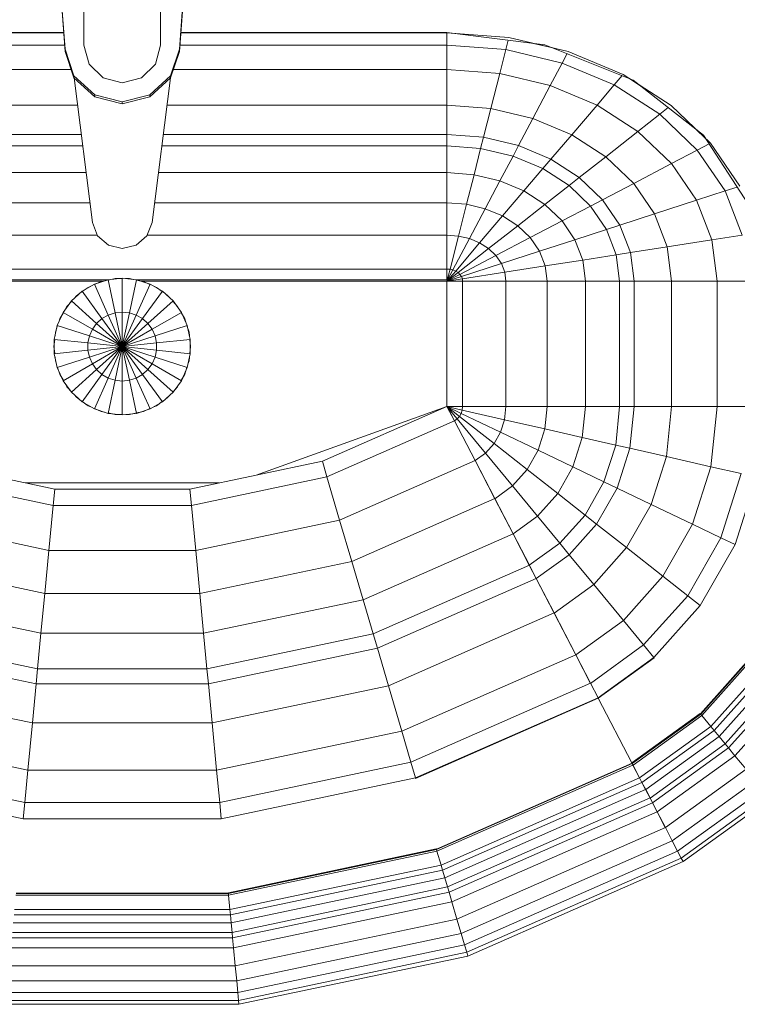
# Model space of a CAD drawing. Header units: millimetres. Extents: x 25703 to 50721, y 2709 to 39176.
# Tile 52 of 65: x 37958 to 38220, y 35250 to 35610. Entities that reach past the tile are written whole.
import ezdxf

# ---------------------------------------------------------------- set-up
doc = ezdxf.new("R2010")
doc.units = ezdxf.units.MM
doc.layers.add('M-EQPM-____-OTLN', color=50, linetype='Continuous', lineweight=20)

# ---------------------------------------------------------------- blocks, each defined once
blk = doc.blocks.new('Прямая форма - V line-609016-В_Этаж 02_Вентиляция')
at = {"layer": 'M-EQPM-____-OTLN', "color": 253}
for p, q in [((-20.95, -98.41), (-23.89, -58.26)), ((-23.89, -59.01), (-20.95, -99.15)), ((20.95, -98.41), (23.89, -58.26)), ((23.89, -59.01), (20.95, -99.15)), ((-14, -96.93), (-14, -82.11)), ((14, -82.11), (14, -96.93)), ((-21.4, -92.28), (-118.83, -92.28)), ((-118.83, -92.32), (-21.39, -92.32)), ((21.39, -92.32), (118.83, -92.32)), ((118.83, -92.28), (21.4, -92.28)), ((154.66, -96.74), (118.83, -92.28)), ((118.83, -92.32), (118.83, -96.84)), ((118.83, -92.32), (141.45, -94.07)), ((118.83, -96.84), (118.83, -92.32)), ((-21.06, -96.84), (-118.83, -96.84)), ((-12.12, -103.8), (-14, -96.93)), ((14, -96.93), (12.12, -103.8)), ((118.83, -96.84), (21.06, -96.84)), ((118.83, -96.84), (118.83, -105.76)), ((140.32, -98.51), (118.83, -96.84)), ((118.83, -105.76), (118.83, -96.84)), ((141.2, -95.06), (140.32, -98.51)), ((141.45, -94.07), (163.2, -99.24)), ((157.58, -97.91), (150.5, -96.22)), ((186.98, -109.66), (154.66, -96.74)), ((-20.95, -99.15), (-20.95, -98.41)), ((-20.95, -98.41), (-17.66, -108.08)), ((-17.66, -108.83), (-20.95, -99.15)), ((17.66, -108.08), (20.95, -98.41)), ((20.95, -99.15), (17.66, -108.83)), ((20.95, -99.15), (20.95, -98.41)), ((140.32, -98.51), (138.11, -107.25)), ((160.99, -103.42), (140.32, -98.51)), ((162.8, -99.99), (160.99, -103.42)), ((163.2, -99.24), (183.25, -107.65)), ((-7, -108.84), (-12.12, -103.8)), ((12.12, -103.8), (7, -108.84)), ((160.99, -103.42), (156.64, -111.66)), ((180.04, -111.41), (160.99, -103.42)), ((-18.71, -105.76), (-118.83, -105.76)), ((118.83, -105.76), (18.71, -105.76)), ((118.83, -105.76), (118.83, -118.79)), ((138.11, -107.25), (118.83, -105.76)), ((118.83, -118.79), (118.83, -105.76)), ((138.11, -107.25), (134.86, -120.03)), ((156.64, -111.66), (138.11, -107.25)), ((182.92, -108.03), (180.04, -111.41)), ((183.25, -107.65), (200.82, -118.96)), ((-17.66, -108.08), (-10.06, -115.03)), ((-17.66, -108.83), (-17.66, -108.08)), ((-10.06, -115.78), (-17.66, -108.83)), ((-17.64, -108.83), (-10.91, -161.71)), ((0, -110.68), (-7, -108.84)), ((7, -108.84), (0, -110.68)), ((10.06, -115.03), (17.66, -108.08)), ((17.66, -108.83), (10.06, -115.78)), ((10.91, -161.71), (17.64, -108.83)), ((17.66, -108.83), (17.66, -108.08)), ((156.64, -111.66), (150.29, -123.7)), ((173.73, -118.82), (156.64, -111.66)), ((180.04, -111.41), (173.73, -118.82)), ((196.74, -122.16), (180.04, -111.41)), ((189.8, -111.86), (185.36, -109.01)), ((212.64, -129.78), (186.98, -109.66)), ((-10.06, -115.03), (0, -117.56)), ((-10.06, -115.78), (-10.06, -115.03)), ((0, -117.56), (10.06, -115.03)), ((10.06, -115.78), (10.06, -115.03)), ((-16.37, -118.79), (-118.83, -118.79)), ((0, -118.3), (-10.06, -115.78)), ((10.06, -115.78), (0, -118.3)), ((0, -118.3), (0, -117.56)), ((118.83, -118.79), (16.37, -118.79)), ((118.83, -118.79), (118.83, -129.56)), ((134.86, -120.03), (118.83, -118.79)), ((118.83, -129.56), (118.83, -118.79)), ((173.73, -118.82), (164.5, -129.66)), ((188.7, -128.46), (173.73, -118.82)), ((134.86, -120.03), (132.18, -130.59)), ((150.29, -123.7), (134.86, -120.03)), ((196.74, -122.16), (188.7, -128.46)), ((199.83, -119.73), (196.74, -122.16)), ((210.44, -135.26), (196.74, -122.16)), ((200.82, -118.96), (215.24, -132.74)), ((150.29, -123.7), (145.03, -133.65)), ((164.5, -129.66), (150.29, -123.7)), ((-15, -129.56), (-118.83, -129.56)), ((118.83, -129.56), (15, -129.56)), ((118.83, -129.56), (118.83, -133.71)), ((132.18, -130.59), (118.83, -129.56)), ((118.83, -133.71), (118.83, -129.56)), ((164.5, -129.66), (156.87, -138.61)), ((176.96, -137.68), (164.5, -129.66)), ((188.7, -128.46), (176.96, -137.68)), ((200.99, -140.21), (188.7, -128.46)), ((213.45, -131.03), (209.86, -127.6)), ((132.18, -130.59), (131.15, -134.66)), ((145.03, -133.65), (132.18, -130.59)), ((214.73, -133.01), (210.44, -135.26)), ((229.11, -155.13), (212.64, -129.78)), ((215.24, -132.74), (225.96, -148.47)), ((-14.47, -133.71), (-118.83, -133.71)), ((118.83, -133.71), (14.47, -133.71)), ((118.83, -133.71), (118.83, -143.5)), ((131.15, -134.66), (118.83, -133.71)), ((118.83, -143.5), (118.83, -133.71)), ((131.15, -134.66), (128.72, -144.27)), ((143.01, -137.48), (131.15, -134.66)), ((145.03, -133.65), (143.01, -137.48)), ((156.87, -138.61), (145.03, -133.65)), ((210.44, -135.26), (200.99, -140.21)), ((220.62, -150.2), (210.44, -135.26)), ((143.01, -137.48), (138.23, -146.53)), ((153.93, -142.06), (143.01, -137.48)), ((156.87, -138.61), (153.93, -142.06)), ((167.24, -145.29), (156.87, -138.61)), ((176.96, -137.68), (167.24, -145.29)), ((187.18, -147.45), (176.96, -137.68)), ((200.99, -140.21), (187.18, -147.45)), ((210.13, -153.61), (200.99, -140.21)), ((-13.23, -143.5), (-118.83, -143.5)), ((118.83, -143.5), (13.23, -143.5)), ((118.83, -143.5), (118.83, -154.51)), ((128.72, -144.27), (118.83, -143.5)), ((118.83, -154.51), (118.83, -143.5)), ((153.93, -142.06), (146.99, -150.2)), ((163.51, -148.22), (153.93, -142.06)), ((128.72, -144.27), (125.98, -155.06)), ((138.23, -146.53), (128.72, -144.27)), ((138.23, -146.53), (132.86, -156.7)), ((146.99, -150.2), (138.23, -146.53)), ((167.24, -145.29), (163.51, -148.22)), ((175.76, -153.43), (167.24, -145.29)), ((187.18, -147.45), (175.76, -153.43)), ((194.78, -158.6), (187.18, -147.45)), ((146.99, -150.2), (139.2, -159.35)), ((154.68, -155.15), (146.99, -150.2)), ((163.51, -148.22), (154.68, -155.15)), ((171.37, -155.74), (163.51, -148.22)), ((220.62, -150.2), (210.13, -153.61)), ((224.98, -148.78), (220.62, -150.2)), ((226.89, -166.41), (220.62, -150.2)), ((-11.83, -154.51), (-118.83, -154.51)), ((118.83, -154.51), (11.83, -154.51)), ((118.83, -154.51), (118.83, -166.38)), ((125.98, -155.06), (118.83, -154.51)), ((118.83, -166.38), (118.83, -154.51)), ((175.76, -153.43), (171.37, -155.74)), ((182.09, -162.72), (175.76, -153.43)), ((210.13, -153.61), (194.78, -158.6)), ((215.75, -168.15), (210.13, -153.61)), ((125.98, -155.06), (123.03, -166.71)), ((132.86, -156.7), (125.98, -155.06)), ((132.86, -156.7), (127.07, -167.67)), ((139.2, -159.35), (132.86, -156.7)), ((154.68, -155.15), (144.76, -162.93)), ((160.98, -161.18), (154.68, -155.15)), ((171.37, -155.74), (160.98, -161.18)), ((177.21, -164.3), (171.37, -155.74)), ((-10.91, -161.71), (-9.03, -166.6)), ((9.03, -166.6), (10.91, -161.71)), ((139.2, -159.35), (130.79, -169.23)), ((144.76, -162.93), (139.2, -159.35)), ((160.98, -161.18), (149.32, -167.29)), ((165.67, -168.05), (160.98, -161.18)), ((194.78, -158.6), (182.09, -162.72)), ((199.45, -170.69), (194.78, -158.6)), ((144.76, -162.93), (134.05, -171.33)), ((149.32, -167.29), (144.76, -162.93)), ((177.21, -164.3), (165.67, -168.05)), ((182.09, -162.72), (177.21, -164.3)), ((180.8, -173.6), (177.21, -164.3)), ((185.98, -172.79), (182.09, -162.72)), ((-9.11, -166.38), (-118.83, -166.38)), ((-9.03, -166.6), (-5.09, -170.07)), ((5.09, -170.07), (9.03, -166.6)), ((118.83, -166.38), (9.11, -166.38)), ((118.83, -166.38), (118.83, -178.78)), ((123.03, -166.71), (118.83, -166.38)), ((118.83, -178.78), (118.83, -166.38)), ((123.03, -166.71), (119.94, -178.86)), ((127.07, -167.67), (121.02, -179.12)), ((130.79, -169.23), (122.01, -179.53)), ((127.07, -167.67), (123.03, -166.71)), ((130.79, -169.23), (127.07, -167.67)), ((134.05, -171.33), (130.79, -169.23)), ((149.32, -167.29), (136.73, -173.89)), ((152.71, -172.26), (149.32, -167.29)), ((165.67, -168.05), (152.71, -172.26)), ((168.55, -175.51), (165.67, -168.05)), ((215.75, -168.15), (199.45, -170.69)), ((226.89, -166.41), (215.75, -168.15)), ((217.65, -183.27), (215.75, -168.15)), ((-5.09, -170.07), (0, -171.32)), ((0, -171.32), (5.09, -170.07)), ((134.05, -171.33), (122.88, -180.09)), ((136.73, -173.89), (134.05, -171.33)), ((152.71, -172.26), (138.72, -176.81)), ((154.8, -177.66), (152.71, -172.26)), ((185.98, -172.79), (180.8, -173.6)), ((199.45, -170.69), (185.98, -172.79)), ((187.3, -183.27), (185.98, -172.79)), ((201.03, -183.27), (199.45, -170.69)), ((136.73, -173.89), (123.59, -180.77)), ((138.72, -176.81), (136.73, -173.89)), ((168.55, -175.51), (154.8, -177.66)), ((180.8, -173.6), (168.55, -175.51)), ((169.53, -183.27), (168.55, -175.51)), ((182.02, -183.27), (180.8, -173.6)), ((118.83, -178.78), (-118.83, -178.78)), ((118.83, -178.78), (118.83, -182.73)), ((119.94, -178.86), (118.83, -178.78)), ((118.83, -182.73), (118.83, -178.78)), ((119.94, -178.86), (118.83, -183.27)), ((121.02, -179.12), (118.83, -183.27)), ((122.01, -179.53), (118.83, -183.27)), ((122.88, -180.09), (118.83, -183.27)), ((121.02, -179.12), (119.94, -178.86)), ((122.01, -179.53), (121.02, -179.12)), ((122.88, -180.09), (122.01, -179.53)), ((123.59, -180.77), (122.88, -180.09)), ((138.72, -176.81), (124.12, -181.55)), ((139.94, -179.98), (124.45, -182.4)), ((139.94, -179.98), (138.72, -176.81)), ((154.8, -177.66), (139.94, -179.98)), ((140.36, -183.27), (139.94, -179.98)), ((155.5, -183.27), (154.8, -177.66)), ((-118.83, -182.73), (-5.2, -182.73)), ((-7.32, -183.27), (-118.83, -183.27)), ((-5.2, -182.68), (-10.17, -184.3)), ((-10.11, -184.42), (-7.73, -183.36)), ((-7.73, -183.36), (-6.44, -183.09)), ((0, -182.13), (-5.2, -182.68)), ((-5.2, -182.68), (-2.62, -194.79)), ((-5.17, -182.82), (-2.61, -182.27)), ((-2.61, -182.27), (0, -182.27)), ((5.2, -182.68), (0, -182.13)), ((0, -182.13), (0, -194.51)), ((1.3, -182.27), (2.61, -182.27)), ((2.61, -182.27), (4.76, -182.73)), ((2.62, -194.79), (5.2, -182.68)), ((5.17, -182.82), (7.73, -183.36)), ((10.17, -184.3), (5.2, -182.68)), ((5.34, -182.73), (118.83, -182.73)), ((118.83, -183.27), (7.32, -183.27)), ((7.73, -183.36), (10.11, -184.42)), ((123.59, -180.77), (118.83, -183.27)), ((124.12, -181.55), (118.83, -183.27)), ((124.45, -182.4), (118.83, -183.27)), ((118.83, -183.27), (118.83, -229.07)), ((118.83, -229.07), (118.83, -183.27)), ((118.83, -183.27), (124.56, -183.27)), ((124.56, -183.27), (118.83, -183.27)), ((124.12, -181.55), (123.59, -180.77)), ((124.45, -182.4), (124.12, -181.55)), ((124.56, -183.27), (124.45, -182.4)), ((124.56, -229.09), (124.56, -183.27)), ((124.56, -183.27), (140.36, -183.27)), ((140.36, -183.27), (124.56, -183.27)), ((140.36, -229.09), (140.36, -183.27)), ((140.36, -183.27), (155.5, -183.27)), ((155.5, -183.27), (140.36, -183.27)), ((155.5, -229.09), (155.5, -183.27)), ((155.5, -183.27), (169.53, -183.27)), ((169.53, -183.27), (155.5, -183.27)), ((169.53, -229.09), (169.53, -183.27)), ((169.53, -183.27), (182.02, -183.27)), ((182.02, -183.27), (169.53, -183.27)), ((182.02, -229.09), (182.02, -183.27)), ((182.02, -183.27), (187.3, -183.27)), ((187.3, -183.27), (182.02, -183.27)), ((187.3, -229.09), (187.3, -183.27)), ((187.3, -183.27), (201.03, -183.27)), ((201.03, -183.27), (187.3, -183.27)), ((201.03, -229.09), (201.03, -183.27)), ((201.03, -183.27), (217.65, -183.27)), ((217.65, -183.27), (201.03, -183.27)), ((217.65, -229.09), (217.65, -183.27)), ((217.65, -183.27), (229.01, -183.27)), ((229.01, -183.27), (217.65, -183.27)), ((-14.69, -186.91), (-18.58, -190.41)), ((-10.17, -184.3), (-14.69, -186.91)), ((-14.69, -186.91), (-7.42, -196.92)), ((-14.61, -187.02), (-12.5, -185.48)), ((-12.5, -185.48), (-11.3, -184.95)), ((-10.17, -184.3), (-5.13, -195.6)), ((5.13, -195.6), (10.17, -184.3)), ((7.42, -196.92), (14.69, -186.91)), ((14.69, -186.91), (10.17, -184.3)), ((11.3, -184.95), (12.5, -185.48)), ((12.5, -185.48), (14.61, -187.02)), ((18.58, -190.41), (14.69, -186.91)), ((-18.58, -190.41), (-21.65, -194.63)), ((-20.23, -192.44), (-18.48, -190.5)), ((-18.58, -190.41), (-9.38, -198.69)), ((-17.6, -189.53), (-16.73, -188.56)), ((-16.73, -188.56), (-15.67, -187.79)), ((9.38, -198.69), (18.58, -190.41)), ((15.67, -187.79), (16.73, -188.56)), ((16.73, -188.56), (17.6, -189.53)), ((18.48, -190.5), (20.23, -192.44)), ((21.65, -194.63), (18.58, -190.41)), ((-20.88, -193.58), (-20.23, -192.44)), ((20.23, -192.44), (20.88, -193.58)), ((-21.65, -194.63), (-23.78, -199.41)), ((-23.24, -198.21), (-22.84, -196.97)), ((-22.84, -196.97), (-21.53, -194.7)), ((-21.65, -194.63), (-10.93, -200.82)), ((-7.42, -196.92), (-9.38, -198.69)), ((-5.13, -195.6), (-7.42, -196.92)), ((-7.42, -196.92), (0, -207.13)), ((-2.62, -194.79), (-5.13, -195.6)), ((-5.13, -195.6), (0, -207.13)), ((0, -194.51), (-2.62, -194.79)), ((-2.62, -194.79), (0, -207.13)), ((2.62, -194.79), (0, -194.51)), ((0, -194.51), (0, -207.13)), ((0, -207.13), (2.62, -194.79)), ((0, -207.13), (5.13, -195.6)), ((0, -207.13), (7.42, -196.92)), ((5.13, -195.6), (2.62, -194.79)), ((7.42, -196.92), (5.13, -195.6)), ((9.38, -198.69), (7.42, -196.92)), ((10.93, -200.82), (21.65, -194.63)), ((21.53, -194.7), (22.84, -196.97)), ((23.78, -199.41), (21.65, -194.63)), ((22.84, -196.97), (23.24, -198.21)), ((-23.78, -199.41), (-24.86, -204.52)), ((-24.45, -201.94), (-23.65, -199.45)), ((-23.78, -199.41), (-12, -203.23)), ((-10.93, -200.82), (-12, -203.23)), ((-9.38, -198.69), (-10.93, -200.82)), ((-10.93, -200.82), (0, -207.13)), ((-9.38, -198.69), (0, -207.13)), ((0, -207.13), (9.38, -198.69)), ((0, -207.13), (10.93, -200.82)), ((10.93, -200.82), (9.38, -198.69)), ((12, -203.23), (10.93, -200.82)), ((12, -203.23), (23.78, -199.41)), ((23.65, -199.45), (24.45, -201.94)), ((24.86, -204.52), (23.78, -199.41)), ((-25, -207.13), (-24.73, -204.54)), ((-24.86, -204.52), (-12.55, -205.82)), ((-24.86, -204.52), (-24.86, -209.75)), ((-24.59, -203.24), (-24.45, -201.94)), ((-12, -203.23), (-12.55, -205.82)), ((-12, -203.23), (0, -207.13)), ((0, -207.13), (12, -203.23)), ((12.55, -205.82), (12, -203.23)), ((12.55, -205.82), (24.86, -204.52)), ((24.45, -201.94), (24.59, -203.24)), ((24.73, -204.54), (25, -207.13)), ((24.86, -209.75), (24.86, -204.52)), ((-24.73, -209.73), (-25, -207.13)), ((-24.86, -209.75), (-12.55, -208.45)), ((-12.55, -205.82), (0, -207.13)), ((-12.55, -205.82), (-12.55, -208.45)), ((-12.55, -208.45), (0, -207.13)), ((-12.55, -208.45), (-12, -211.04)), ((-12, -211.04), (0, -207.13)), ((-10.93, -213.45), (0, -207.13)), ((-9.38, -215.58), (0, -207.13)), ((-7.42, -217.35), (0, -207.13)), ((-5.13, -218.67), (0, -207.13)), ((-2.62, -219.48), (0, -207.13)), ((0, -207.13), (12.55, -205.82)), ((0, -207.13), (12.55, -208.45)), ((0, -207.13), (12, -211.04)), ((0, -207.13), (10.93, -213.45)), ((0, -207.13), (9.38, -215.58)), ((0, -207.13), (7.42, -217.35)), ((0, -207.13), (5.13, -218.67)), ((0, -207.13), (2.62, -219.48)), ((0, -207.13), (0, -219.76)), ((12, -211.04), (12.55, -208.45)), ((12.55, -208.45), (12.55, -205.82)), ((12.55, -208.45), (24.86, -209.75)), ((25, -207.13), (24.73, -209.73)), ((-24.86, -209.75), (-23.78, -214.86)), ((-24.45, -212.33), (-24.59, -211.03)), ((-24.05, -213.58), (-24.45, -212.33)), ((-23.78, -214.86), (-12, -211.04)), ((-12, -211.04), (-10.93, -213.45)), ((10.93, -213.45), (12, -211.04)), ((12, -211.04), (23.78, -214.86)), ((23.78, -214.86), (24.86, -209.75)), ((24.45, -212.33), (24.05, -213.58)), ((24.59, -211.03), (24.45, -212.33)), ((-23.78, -214.86), (-21.65, -219.63)), ((-22.84, -217.3), (-23.65, -214.82)), ((-21.65, -219.63), (-10.93, -213.45)), ((-18.58, -223.86), (-9.38, -215.58)), ((-10.93, -213.45), (-9.38, -215.58)), ((-9.38, -215.58), (-7.42, -217.35)), ((7.42, -217.35), (9.38, -215.58)), ((9.38, -215.58), (10.93, -213.45)), ((9.38, -215.58), (18.58, -223.86)), ((10.93, -213.45), (21.65, -219.63)), ((21.65, -219.63), (23.78, -214.86)), ((23.65, -214.82), (22.84, -217.3)), ((-21.53, -219.57), (-22.84, -217.3)), ((-21.65, -219.63), (-18.58, -223.86)), ((-14.69, -227.36), (-7.42, -217.35)), ((-10.17, -229.97), (-5.13, -218.67)), ((-7.42, -217.35), (-5.13, -218.67)), ((-5.2, -231.59), (-2.62, -219.48)), ((-5.13, -218.67), (-2.62, -219.48)), ((-2.62, -219.48), (0, -219.76)), ((0, -219.76), (2.62, -219.48)), ((2.62, -219.48), (5.13, -218.67)), ((2.62, -219.48), (5.2, -231.59)), ((5.13, -218.67), (7.42, -217.35)), ((5.13, -218.67), (10.17, -229.97)), ((7.42, -217.35), (14.69, -227.36)), ((18.58, -223.86), (21.65, -219.63)), ((22.84, -217.3), (21.53, -219.57)), ((-20.23, -221.83), (-20.88, -220.69)), ((-18.48, -223.77), (-20.23, -221.83)), ((0, -219.76), (0, -232.13)), ((20.23, -221.83), (18.48, -223.77)), ((20.88, -220.69), (20.23, -221.83)), ((-18.58, -223.86), (-14.69, -227.36)), ((-16.73, -225.71), (-17.6, -224.74)), ((-15.67, -226.48), (-16.73, -225.71)), ((14.69, -227.36), (18.58, -223.86)), ((16.73, -225.71), (15.67, -226.48)), ((17.6, -224.74), (16.73, -225.71)), ((-14.69, -227.36), (-10.17, -229.97)), ((-12.5, -228.79), (-14.61, -227.25)), ((-11.3, -229.32), (-12.5, -228.79)), ((-10.17, -229.97), (-5.2, -231.59)), ((-7.73, -230.91), (-10.11, -229.85)), ((5.2, -231.59), (10.17, -229.97)), ((10.11, -229.85), (7.73, -230.91)), ((10.17, -229.97), (14.69, -227.36)), ((12.5, -228.79), (11.3, -229.32)), ((14.61, -227.25), (12.5, -228.79)), ((118.83, -229.09), (49.02, -254.19)), ((73.23, -249.09), (118.83, -229.07)), ((124.56, -229.09), (118.83, -229.09)), ((118.83, -229.09), (124.43, -230.37)), ((118.83, -229.09), (124.56, -229.09)), ((118.83, -229.09), (124.04, -231.59)), ((118.83, -229.09), (124.43, -230.37)), ((118.83, -229.09), (123.41, -232.69)), ((118.83, -229.09), (124.04, -231.59)), ((118.83, -229.09), (122.57, -233.63)), ((118.83, -229.09), (123.41, -232.69)), ((118.83, -229.09), (121.56, -234.36)), ((118.83, -229.09), (122.57, -233.63)), ((121.57, -234.34), (118.85, -229.09)), ((124.04, -231.59), (124.43, -230.37)), ((124.04, -231.59), (124.43, -230.37)), ((124.43, -230.37), (124.56, -229.09)), ((124.43, -230.37), (124.56, -229.09)), ((139.86, -233.89), (124.43, -230.37)), ((139.86, -233.89), (124.43, -230.37)), ((140.36, -229.09), (124.56, -229.09)), ((140.36, -229.09), (124.56, -229.09)), ((139.86, -233.89), (140.36, -229.09)), ((139.86, -233.89), (140.36, -229.09)), ((155.5, -229.09), (140.36, -229.09)), ((155.5, -229.09), (140.36, -229.09)), ((154.66, -237.26), (155.5, -229.09)), ((154.66, -237.26), (155.5, -229.09)), ((169.53, -229.09), (155.5, -229.09)), ((169.53, -229.09), (155.5, -229.09)), ((168.36, -240.39), (169.53, -229.09)), ((168.36, -240.39), (169.53, -229.09)), ((182.02, -229.09), (169.53, -229.09)), ((182.02, -229.09), (169.53, -229.09)), ((180.56, -243.17), (182.02, -229.09)), ((180.56, -243.17), (182.02, -229.09)), ((187.3, -229.09), (182.02, -229.09)), ((187.3, -229.09), (182.02, -229.09)), ((185.73, -244.35), (187.3, -229.09)), ((185.73, -244.35), (187.3, -229.09)), ((201.03, -229.09), (187.3, -229.09)), ((201.03, -229.09), (187.3, -229.09)), ((199.15, -247.41), (201.03, -229.09)), ((199.15, -247.41), (201.03, -229.09)), ((217.65, -229.09), (201.03, -229.09)), ((217.65, -229.09), (201.03, -229.09)), ((215.38, -251.11), (217.65, -229.09)), ((215.38, -251.11), (217.65, -229.09)), ((229.01, -229.09), (217.65, -229.09)), ((229.01, -229.09), (217.65, -229.09)), ((-6.44, -231.18), (-7.73, -230.91)), ((-5.2, -231.59), (0, -232.13)), ((-2.61, -232), (-5.17, -231.45)), ((0, -232), (-2.61, -232)), ((0, -232.13), (5.2, -231.59)), ((2.61, -232), (1.3, -232)), ((4.76, -231.54), (2.61, -232)), ((7.73, -230.91), (5.17, -231.45)), ((121.56, -234.36), (122.57, -233.63)), ((121.56, -234.36), (122.57, -233.63)), ((122.57, -233.63), (123.41, -232.69)), ((122.57, -233.63), (123.41, -232.69)), ((132.89, -246.14), (122.57, -233.63)), ((132.89, -246.14), (122.57, -233.63)), ((123.41, -232.69), (124.04, -231.59)), ((123.41, -232.69), (124.04, -231.59)), ((136.04, -242.61), (123.41, -232.69)), ((136.04, -242.61), (123.41, -232.69)), ((138.4, -238.46), (124.04, -231.59)), ((138.4, -238.46), (124.04, -231.59)), ((138.4, -238.46), (139.86, -233.89)), ((138.4, -238.46), (139.86, -233.89)), ((154.66, -237.26), (139.86, -233.89)), ((154.66, -237.26), (139.86, -233.89)), ((74.91, -254.82), (121.57, -234.34)), ((74.91, -254.82), (121.57, -234.34)), ((129.09, -248.88), (121.56, -234.36)), ((129.11, -248.85), (121.57, -234.34)), ((152.17, -245.06), (154.66, -237.26)), ((152.17, -245.06), (154.66, -237.26)), ((168.36, -240.39), (154.66, -237.26)), ((168.36, -240.39), (154.66, -237.26)), ((136.04, -242.61), (138.4, -238.46)), ((136.04, -242.61), (138.4, -238.46)), ((152.17, -245.06), (138.4, -238.46)), ((152.17, -245.06), (138.4, -238.46)), ((164.92, -251.17), (168.36, -240.39)), ((164.92, -251.17), (168.36, -240.39)), ((180.56, -243.17), (168.36, -240.39)), ((180.56, -243.17), (168.36, -240.39)), ((132.89, -246.14), (136.04, -242.61)), ((132.89, -246.14), (136.04, -242.61)), ((148.15, -252.12), (136.04, -242.61)), ((148.15, -252.12), (136.04, -242.61)), ((176.28, -256.6), (180.56, -243.17)), ((176.28, -256.6), (180.56, -243.17)), ((185.73, -244.35), (180.56, -243.17)), ((185.73, -244.35), (180.56, -243.17)), ((181.08, -258.9), (185.73, -244.35)), ((181.08, -258.9), (185.73, -244.35)), ((199.15, -247.41), (185.73, -244.35)), ((199.15, -247.41), (185.73, -244.35)), ((129.09, -248.88), (132.89, -246.14)), ((129.09, -248.88), (132.89, -246.14)), ((142.78, -258.12), (132.89, -246.14)), ((142.78, -258.12), (132.89, -246.14)), ((148.15, -252.12), (152.17, -245.06)), ((148.15, -252.12), (152.17, -245.06)), ((164.92, -251.17), (152.17, -245.06)), ((164.92, -251.17), (152.17, -245.06)), ((193.57, -264.88), (199.15, -247.41)), ((193.57, -264.88), (199.15, -247.41)), ((215.38, -251.11), (199.15, -247.41)), ((215.38, -251.11), (199.15, -247.41)), ((-73.23, -249.09), (-24.73, -259.3)), ((24.73, -259.3), (73.23, -249.09)), ((74.91, -254.82), (73.23, -249.09)), ((74.91, -254.82), (73.23, -249.09)), ((79.55, -270.61), (129.11, -248.85)), ((79.55, -270.61), (129.11, -248.85)), ((136.31, -262.79), (129.09, -248.88)), ((136.33, -262.77), (129.11, -248.85)), ((142.78, -258.12), (148.15, -252.12)), ((142.78, -258.12), (148.15, -252.12)), ((159.36, -260.93), (148.15, -252.12)), ((159.36, -260.93), (148.15, -252.12)), ((159.36, -260.93), (164.92, -251.17)), ((159.36, -260.93), (164.92, -251.17)), ((176.28, -256.6), (164.92, -251.17)), ((176.28, -256.6), (164.92, -251.17)), ((208.67, -272.12), (215.38, -251.11)), ((208.67, -272.12), (215.38, -251.11)), ((226.48, -253.64), (215.38, -251.11)), ((226.48, -253.64), (215.38, -251.11)), ((-74.91, -254.82), (-25.3, -265.27)), ((-74.91, -254.82), (-25.3, -265.27)), ((25.3, -265.27), (74.91, -254.82)), ((25.3, -265.27), (74.91, -254.82)), ((79.55, -270.61), (74.91, -254.82)), ((79.55, -270.61), (74.91, -254.82)), ((219, -277.06), (226.48, -253.64)), ((219, -277.06), (226.48, -253.64)), ((224.25, -279.58), (232.12, -254.93)), ((224.25, -279.58), (232.12, -254.93)), ((35.49, -257.04), (-35.49, -257.04)), ((-25.3, -265.27), (-24.73, -259.3)), ((-25.3, -265.27), (-24.73, -259.3)), ((-24.73, -259.3), (24.73, -259.3)), ((25.3, -265.27), (24.73, -259.3)), ((25.3, -265.27), (24.73, -259.3)), ((136.31, -262.79), (142.78, -258.12)), ((136.31, -262.79), (142.78, -258.12)), ((151.94, -269.23), (142.78, -258.12)), ((151.94, -269.23), (142.78, -258.12)), ((169.35, -268.77), (176.28, -256.6)), ((169.35, -268.77), (176.28, -256.6)), ((173.57, -272.09), (181.08, -258.9)), ((173.57, -272.09), (181.08, -258.9)), ((181.08, -258.9), (176.28, -256.6)), ((181.08, -258.9), (176.28, -256.6)), ((193.57, -264.88), (181.08, -258.9)), ((193.57, -264.88), (181.08, -258.9)), ((84, -285.74), (136.33, -262.77)), ((84, -285.74), (136.33, -262.77)), ((143, -275.69), (136.31, -262.79)), ((143.01, -275.66), (136.33, -262.77)), ((151.94, -269.23), (159.36, -260.93)), ((151.94, -269.23), (159.36, -260.93)), ((169.35, -268.77), (159.36, -260.93)), ((169.35, -268.77), (159.36, -260.93)), ((-26.87, -281.7), (-25.3, -265.27)), ((-26.87, -281.7), (-25.3, -265.27)), ((-25.3, -265.27), (25.3, -265.27)), ((-25.3, -265.27), (25.3, -265.27)), ((26.87, -281.7), (25.3, -265.27)), ((26.87, -281.7), (25.3, -265.27)), ((184.55, -280.71), (193.57, -264.88)), ((184.55, -280.71), (193.57, -264.88)), ((208.67, -272.12), (193.57, -264.88)), ((208.67, -272.12), (193.57, -264.88)), ((143, -275.69), (151.94, -269.23)), ((143, -275.69), (151.94, -269.23)), ((160.1, -279.12), (151.94, -269.23)), ((160.1, -279.12), (151.94, -269.23)), ((160.1, -279.12), (169.35, -268.77)), ((160.1, -279.12), (169.35, -268.77)), ((173.57, -272.09), (169.35, -268.77)), ((173.57, -272.09), (169.35, -268.77)), ((-79.55, -270.61), (-26.87, -281.7)), ((-79.55, -270.61), (-26.87, -281.7)), ((26.87, -281.7), (79.55, -270.61)), ((26.87, -281.7), (79.55, -270.61)), ((84, -285.74), (79.55, -270.61)), ((84, -285.74), (79.55, -270.61)), ((163.55, -283.3), (173.57, -272.09)), ((163.55, -283.3), (173.57, -272.09)), ((184.55, -280.71), (173.57, -272.09)), ((184.55, -280.71), (173.57, -272.09)), ((197.84, -291.15), (208.67, -272.12)), ((197.84, -291.15), (208.67, -272.12)), ((219, -277.06), (208.67, -272.12)), ((219, -277.06), (208.67, -272.12)), ((88.13, -299.76), (143.01, -275.66)), ((88.13, -299.76), (143.01, -275.66)), ((148.95, -287.16), (143, -275.69)), ((148.97, -287.14), (143.01, -275.66)), ((206.92, -298.28), (219, -277.06)), ((206.92, -298.28), (219, -277.06)), ((224.25, -279.58), (219, -277.06)), ((224.25, -279.58), (219, -277.06)), ((148.95, -287.16), (160.1, -279.12)), ((148.95, -287.16), (160.1, -279.12)), ((163.55, -283.3), (160.1, -279.12)), ((163.55, -283.3), (160.1, -279.12)), ((172.52, -294.17), (184.55, -280.71)), ((172.52, -294.17), (184.55, -280.71)), ((197.84, -291.15), (184.55, -280.71)), ((197.84, -291.15), (184.55, -280.71)), ((211.54, -301.9), (224.25, -279.58)), ((224.25, -279.58), (211.54, -301.9)), ((-28.37, -297.46), (-26.87, -281.7)), ((-28.37, -297.46), (-26.87, -281.7)), ((-26.87, -281.7), (26.87, -281.7)), ((-26.87, -281.7), (26.87, -281.7)), ((28.37, -297.46), (26.87, -281.7)), ((28.37, -297.46), (26.87, -281.7)), ((151.47, -292.02), (163.55, -283.3)), ((151.47, -292.02), (163.55, -283.3)), ((172.52, -294.17), (163.55, -283.3)), ((172.52, -294.17), (163.55, -283.3)), ((-84, -285.74), (-28.37, -297.46)), ((-84, -285.74), (-28.37, -297.46)), ((28.37, -297.46), (84, -285.74)), ((28.37, -297.46), (84, -285.74)), ((88.13, -299.76), (84, -285.74)), ((88.13, -299.76), (84, -285.74)), ((91.79, -312.24), (148.97, -287.14)), ((91.79, -312.24), (148.97, -287.14)), ((151.47, -292.02), (148.95, -287.16)), ((151.49, -291.99), (148.97, -287.14)), ((183.37, -307.32), (197.84, -291.15)), ((183.37, -307.32), (197.84, -291.15)), ((206.92, -298.28), (197.84, -291.15)), ((206.92, -298.28), (197.84, -291.15)), ((93.35, -317.52), (151.49, -291.99)), ((93.35, -317.52), (151.49, -291.99)), ((158.02, -304.64), (151.47, -292.02)), ((158.03, -304.61), (151.49, -291.99)), ((158.02, -304.64), (172.52, -294.17)), ((158.02, -304.64), (172.52, -294.17)), ((183.37, -307.32), (172.52, -294.17)), ((183.37, -307.32), (172.52, -294.17)), ((-29.77, -312.05), (-28.37, -297.46)), ((-29.77, -312.05), (-28.37, -297.46)), ((-28.37, -297.46), (28.37, -297.46)), ((-28.37, -297.46), (28.37, -297.46)), ((29.77, -312.05), (28.37, -297.46)), ((29.77, -312.05), (28.37, -297.46)), ((190.79, -316.32), (206.92, -298.28)), ((190.79, -316.32), (206.92, -298.28)), ((211.54, -301.9), (206.92, -298.28)), ((211.54, -301.9), (206.92, -298.28)), ((-88.12, -299.76), (-29.77, -312.05)), ((-88.12, -299.76), (-29.77, -312.05)), ((29.77, -312.05), (88.13, -299.76)), ((29.77, -312.05), (88.13, -299.76)), ((91.79, -312.24), (88.13, -299.76)), ((91.79, -312.24), (88.13, -299.76)), ((194.56, -320.89), (211.54, -301.9)), ((211.54, -301.9), (194.56, -320.89)), ((97.38, -331.24), (158.03, -304.61)), ((97.38, -331.24), (158.03, -304.61)), ((165.94, -319.91), (158.02, -304.64)), ((165.96, -319.88), (158.03, -304.61)), ((165.94, -319.91), (183.37, -307.32)), ((165.94, -319.91), (183.37, -307.32)), ((190.79, -316.32), (183.37, -307.32)), ((190.79, -316.32), (183.37, -307.32)), ((-91.79, -312.24), (-31, -325.04)), ((-91.79, -312.24), (-31, -325.04)), ((-31, -325.04), (-29.77, -312.05)), ((-31, -325.04), (-29.77, -312.05)), ((-29.77, -312.05), (29.77, -312.05)), ((-29.77, -312.05), (29.77, -312.05)), ((31.01, -325.04), (29.77, -312.05)), ((31.01, -325.04), (29.77, -312.05)), ((31.01, -325.04), (91.79, -312.24)), ((31.01, -325.04), (91.79, -312.24)), ((93.35, -317.52), (91.79, -312.24)), ((93.35, -317.52), (91.79, -312.24)), ((171.36, -330.35), (190.79, -316.32)), ((171.36, -330.35), (190.79, -316.32)), ((194.56, -320.89), (190.79, -316.32)), ((194.56, -320.89), (190.79, -316.32)), ((-93.35, -317.52), (-31.53, -330.54)), ((-93.35, -317.52), (-31.53, -330.54)), ((31.53, -330.54), (93.35, -317.52)), ((31.53, -330.54), (93.35, -317.52)), ((97.38, -331.24), (93.35, -317.52)), ((97.38, -331.24), (93.35, -317.52)), ((102.26, -347.85), (165.96, -319.88)), ((102.26, -347.85), (165.96, -319.88)), ((171.36, -330.35), (165.94, -319.91)), ((171.37, -330.33), (165.96, -319.88)), ((232.37, -318.27), (211.59, -341.52)), ((211.59, -341.52), (232.37, -318.27)), ((211.67, -341.62), (232.48, -318.35)), ((211.67, -341.62), (232.48, -318.35)), ((212.08, -342.12), (232.98, -318.74)), ((212.08, -342.12), (232.98, -318.74)), ((174.11, -335.65), (194.56, -320.89)), ((174.11, -335.65), (194.56, -320.89)), ((194.65, -320.99), (174.17, -335.77)), ((174.17, -335.77), (194.65, -320.99)), ((194.65, -320.99), (194.56, -320.89)), ((194.65, -320.99), (194.56, -320.89)), ((215.37, -346.11), (237.01, -321.91)), ((215.37, -346.11), (237.01, -321.91)), ((216.57, -347.56), (238.47, -323.06)), ((216.57, -347.56), (238.47, -323.06)), ((-31.53, -330.54), (-31, -325.04)), ((-31.53, -330.54), (-31, -325.04)), ((-31, -325.04), (31.01, -325.04)), ((-31, -325.04), (31.01, -325.04)), ((31.53, -330.54), (31.01, -325.04)), ((31.53, -330.54), (31.01, -325.04)), ((218.42, -349.8), (240.73, -324.84)), ((218.42, -349.8), (240.73, -324.84)), ((220.62, -352.47), (243.43, -326.96)), ((220.62, -352.47), (243.43, -326.96)), ((-97.38, -331.24), (-32.89, -344.83)), ((-97.38, -331.24), (-32.89, -344.83)), ((-32.89, -344.83), (-31.53, -330.54)), ((-32.89, -344.83), (-31.53, -330.54)), ((-31.53, -330.54), (31.53, -330.54)), ((-31.53, -330.54), (31.53, -330.54)), ((32.89, -344.83), (31.53, -330.54)), ((32.89, -344.83), (31.53, -330.54)), ((32.89, -344.83), (97.38, -331.24)), ((32.89, -344.83), (97.38, -331.24)), ((102.26, -347.85), (97.38, -331.24)), ((102.26, -347.85), (97.38, -331.24)), ((105.6, -359.2), (171.37, -330.33)), ((105.6, -359.2), (171.37, -330.33)), ((174.12, -335.63), (171.37, -330.33)), ((221.87, -353.98), (244.96, -328.16)), ((221.87, -353.98), (244.96, -328.16)), ((224.2, -356.81), (247.81, -330.39)), ((224.2, -356.81), (247.81, -330.39)), ((107.3, -364.97), (174.12, -335.63)), ((107.3, -364.97), (174.12, -335.63)), ((107.33, -365.1), (174.19, -335.75)), ((107.33, -365.1), (174.19, -335.75)), ((174.17, -335.77), (174.11, -335.65)), ((174.19, -335.75), (174.12, -335.63)), ((174.17, -335.77), (186.47, -359.48)), ((186.5, -359.48), (174.19, -335.75)), ((211.5, -341.42), (186.47, -359.48)), ((186.47, -359.48), (211.5, -341.42)), ((186.56, -359.58), (211.59, -341.52)), ((186.56, -359.58), (211.59, -341.52)), ((186.62, -359.7), (211.67, -341.62)), ((186.62, -359.7), (211.67, -341.62)), ((186.91, -360.29), (212.08, -342.12)), ((186.91, -360.29), (212.08, -342.12)), ((211.5, -341.42), (211.59, -341.52)), ((211.59, -341.52), (211.5, -341.42)), ((211.67, -341.62), (211.59, -341.52)), ((211.67, -341.62), (211.59, -341.52)), ((212.08, -342.12), (211.67, -341.62)), ((212.08, -342.12), (211.67, -341.62)), ((215.37, -346.11), (212.08, -342.12)), ((215.37, -346.11), (212.08, -342.12)), ((-34.54, -362.11), (-32.89, -344.83)), ((-34.54, -362.11), (-32.89, -344.83)), ((-32.89, -344.83), (32.89, -344.83)), ((-32.89, -344.83), (32.89, -344.83)), ((34.54, -362.11), (32.89, -344.83)), ((34.54, -362.11), (32.89, -344.83)), ((-102.26, -347.85), (-34.54, -362.11)), ((-102.26, -347.85), (-34.54, -362.11)), ((34.54, -362.11), (102.26, -347.85)), ((34.54, -362.11), (102.26, -347.85)), ((105.6, -359.2), (102.26, -347.85)), ((105.6, -359.2), (102.26, -347.85)), ((189.31, -364.92), (215.37, -346.11)), ((189.31, -364.92), (215.37, -346.11)), ((190.19, -366.61), (216.57, -347.56)), ((190.19, -366.61), (216.57, -347.56)), ((216.57, -347.56), (215.37, -346.11)), ((216.57, -347.56), (215.37, -346.11)), ((218.42, -349.8), (216.57, -347.56)), ((218.42, -349.8), (216.57, -347.56)), ((191.54, -369.2), (218.42, -349.8)), ((191.54, -369.2), (218.42, -349.8)), ((193.14, -372.31), (220.62, -352.47)), ((193.14, -372.31), (220.62, -352.47)), ((220.62, -352.47), (218.42, -349.8)), ((220.62, -352.47), (218.42, -349.8)), ((221.87, -353.98), (220.62, -352.47)), ((221.87, -353.98), (220.62, -352.47)), ((194.06, -374.06), (221.87, -353.98)), ((194.06, -374.06), (221.87, -353.98)), ((224.2, -356.81), (221.87, -353.98)), ((224.2, -356.81), (221.87, -353.98)), ((-105.6, -359.2), (-35.67, -373.93)), ((-105.6, -359.2), (-35.67, -373.93)), ((35.67, -373.93), (105.6, -359.2)), ((35.67, -373.93), (105.6, -359.2)), ((107.3, -364.97), (105.6, -359.2)), ((107.3, -364.97), (105.6, -359.2)), ((114.96, -391.04), (186.54, -359.61)), ((114.96, -391.04), (186.54, -359.61)), ((115, -391.17), (186.6, -359.73)), ((115, -391.17), (186.6, -359.73)), ((186.54, -359.6), (186.47, -359.48)), ((186.5, -359.48), (186.56, -359.6)), ((186.6, -359.72), (186.54, -359.6)), ((186.62, -359.72), (186.56, -359.6)), ((186.9, -360.3), (186.6, -359.72)), ((186.91, -360.27), (186.62, -359.72)), ((195.76, -377.34), (224.2, -356.81)), ((195.76, -377.34), (224.2, -356.81)), ((228.31, -361.79), (224.2, -356.81)), ((228.31, -361.79), (224.2, -356.81)), ((-35.67, -373.93), (-34.54, -362.11)), ((-35.67, -373.93), (-34.54, -362.11)), ((-34.54, -362.11), (34.54, -362.11)), ((-34.54, -362.11), (34.54, -362.11)), ((35.67, -373.93), (34.54, -362.11)), ((35.67, -373.93), (34.54, -362.11)), ((115.17, -391.77), (186.9, -360.28)), ((115.17, -391.77), (186.9, -360.28)), ((189.3, -364.93), (186.9, -360.3)), ((189.31, -364.91), (186.91, -360.27)), ((198.76, -383.13), (228.31, -361.79)), ((198.76, -383.13), (228.31, -361.79)), ((-107.3, -364.97), (-36.24, -379.93)), ((-36.24, -379.93), (-107.3, -364.97)), ((36.24, -379.93), (107.3, -364.97)), ((36.24, -379.93), (107.3, -364.97)), ((107.33, -365.1), (107.3, -364.97)), ((107.33, -365.1), (107.3, -364.97)), ((116.66, -396.81), (189.3, -364.91)), ((116.66, -396.81), (189.3, -364.91)), ((117.19, -398.64), (190.17, -366.6)), ((117.19, -398.64), (190.17, -366.6)), ((190.17, -366.62), (189.3, -364.93)), ((190.19, -366.59), (189.31, -364.91)), ((191.52, -369.21), (190.17, -366.62)), ((191.54, -369.19), (190.19, -366.59)), ((201.27, -387.98), (231.76, -365.97)), ((201.27, -387.98), (231.76, -365.97)), ((118.02, -401.46), (191.52, -369.2)), ((118.02, -401.46), (191.52, -369.2)), ((193.13, -372.32), (191.52, -369.21)), ((193.14, -372.29), (191.54, -369.19)), ((203.22, -391.74), (234.43, -369.21)), ((203.22, -391.74), (234.43, -369.21)), ((-36.24, -379.93), (-35.67, -373.93)), ((-36.24, -379.93), (-35.67, -373.93)), ((-35.67, -373.93), (35.67, -373.93)), ((-35.67, -373.93), (35.67, -373.93)), ((36.24, -379.93), (35.67, -373.93)), ((36.24, -379.93), (35.67, -373.93)), ((119.02, -404.84), (193.14, -372.29)), ((119.02, -404.84), (193.14, -372.29)), ((119.58, -406.75), (194.04, -374.05)), ((119.58, -406.75), (194.04, -374.05)), ((194.04, -374.07), (193.13, -372.32)), ((194.06, -374.05), (193.14, -372.29)), ((195.73, -377.33), (194.04, -374.07)), ((195.76, -377.33), (194.06, -374.05)), ((204.54, -394.3), (236.25, -371.41)), ((204.54, -394.3), (236.25, -371.41)), ((205.2, -395.58), (237.16, -372.51)), ((205.2, -395.58), (237.16, -372.51)), ((120.63, -410.31), (195.74, -377.33)), ((120.63, -410.31), (195.74, -377.33)), ((198.73, -383.11), (195.74, -377.35)), ((198.76, -383.11), (195.77, -377.35)), ((-36.24, -379.93), (36.24, -379.93)), ((36.24, -379.93), (-36.24, -379.93)), ((122.48, -416.6), (198.76, -383.11)), ((122.48, -416.6), (198.76, -383.11)), ((201.25, -387.96), (198.75, -383.14)), ((201.27, -387.96), (198.77, -383.14)), ((124.03, -421.88), (201.26, -387.97)), ((124.03, -421.88), (201.26, -387.97)), ((203.2, -391.72), (201.26, -387.99)), ((203.22, -391.72), (201.29, -387.99)), ((114.92, -390.91), (38.82, -406.94)), ((38.82, -406.94), (114.92, -390.91)), ((38.83, -407.07), (114.96, -391.04)), ((38.83, -407.07), (114.96, -391.04)), ((38.84, -407.21), (115, -391.17)), ((38.84, -407.21), (115, -391.17)), ((38.9, -407.83), (115.17, -391.77)), ((38.9, -407.83), (115.17, -391.77)), ((114.92, -390.91), (114.96, -391.04)), ((114.96, -391.04), (114.92, -390.91)), ((115, -391.17), (114.96, -391.04)), ((115, -391.17), (114.96, -391.04)), ((115.17, -391.77), (115, -391.17)), ((115.17, -391.77), (115, -391.17)), ((116.66, -396.81), (115.17, -391.77)), ((116.66, -396.81), (115.17, -391.77)), ((125.23, -425.96), (203.21, -391.73)), ((125.23, -425.96), (203.21, -391.73)), ((204.54, -394.3), (203.21, -391.75)), ((204.55, -394.28), (203.24, -391.75)), ((126.05, -428.75), (204.54, -394.29)), ((126.05, -428.75), (204.54, -394.29)), ((126.45, -430.14), (205.21, -395.56)), ((126.45, -430.14), (205.21, -395.56)), ((205.2, -395.58), (204.54, -394.3)), ((39.4, -413.08), (116.66, -396.81)), ((39.4, -413.08), (116.66, -396.81)), ((39.58, -414.98), (117.19, -398.64)), ((39.58, -414.98), (117.19, -398.64)), ((117.19, -398.64), (116.66, -396.81)), ((117.19, -398.64), (116.66, -396.81)), ((118.02, -401.46), (117.19, -398.64)), ((118.02, -401.46), (117.19, -398.64)), ((39.87, -417.92), (118.02, -401.46)), ((39.87, -417.92), (118.02, -401.46)), ((119.02, -404.84), (118.02, -401.46)), ((119.02, -404.84), (118.02, -401.46)), ((38.82, -406.94), (38.83, -407.07)), ((38.83, -407.07), (38.82, -406.94)), ((40.2, -421.44), (119.02, -404.84)), ((40.2, -421.44), (119.02, -404.84)), ((40.39, -423.42), (119.58, -406.75)), ((40.39, -423.42), (119.58, -406.75)), ((119.58, -406.75), (119.02, -404.84)), ((119.58, -406.75), (119.02, -404.84)), ((120.63, -410.31), (119.58, -406.75)), ((120.63, -410.31), (119.58, -406.75)), ((-38.9, -407.83), (38.9, -407.83)), ((-38.9, -407.83), (38.9, -407.83)), ((-38.84, -407.21), (38.84, -407.21)), ((-38.84, -407.21), (38.84, -407.21)), ((-38.83, -407.07), (38.83, -407.07)), ((-38.83, -407.07), (38.83, -407.07)), ((38.84, -407.21), (38.83, -407.07)), ((38.84, -407.21), (38.83, -407.07)), ((38.9, -407.83), (38.84, -407.21)), ((38.9, -407.83), (38.84, -407.21)), ((39.4, -413.08), (38.9, -407.83)), ((39.4, -413.08), (38.9, -407.83)), ((40.74, -427.13), (120.63, -410.31)), ((40.74, -427.13), (120.63, -410.31)), ((122.48, -416.6), (120.63, -410.31)), ((122.48, -416.6), (120.63, -410.31)), ((-39.4, -413.08), (39.4, -413.08)), ((-39.4, -413.08), (39.4, -413.08)), ((39.58, -414.98), (39.4, -413.08)), ((39.58, -414.98), (39.4, -413.08)), ((-39.58, -414.98), (39.58, -414.98)), ((-39.58, -414.98), (39.58, -414.98)), ((39.87, -417.92), (39.58, -414.98)), ((39.87, -417.92), (39.58, -414.98)), ((41.37, -433.69), (122.48, -416.6)), ((41.37, -433.69), (122.48, -416.6)), ((124.03, -421.88), (122.48, -416.6)), ((124.03, -421.88), (122.48, -416.6)), ((-39.86, -417.92), (39.87, -417.92)), ((-39.86, -417.92), (39.87, -417.92)), ((40.2, -421.44), (39.87, -417.92)), ((40.2, -421.44), (39.87, -417.92)), ((-40.39, -423.42), (40.39, -423.42)), ((-40.39, -423.42), (40.39, -423.42)), ((-40.2, -421.44), (40.2, -421.44)), ((-40.2, -421.44), (40.2, -421.44)), ((40.39, -423.42), (40.2, -421.44)), ((40.39, -423.42), (40.2, -421.44)), ((40.74, -427.13), (40.39, -423.42)), ((40.74, -427.13), (40.39, -423.42)), ((41.89, -439.17), (124.03, -421.88)), ((41.89, -439.17), (124.03, -421.88)), ((125.23, -425.96), (124.03, -421.88)), ((125.23, -425.96), (124.03, -421.88)), ((-40.74, -427.13), (40.74, -427.13)), ((-40.74, -427.13), (40.74, -427.13)), ((41.37, -433.69), (40.74, -427.13)), ((41.37, -433.69), (40.74, -427.13)), ((42.3, -443.43), (125.23, -425.96)), ((42.3, -443.43), (125.23, -425.96)), ((126.05, -428.75), (125.23, -425.96)), ((126.05, -428.75), (125.23, -425.96)), ((42.57, -446.33), (126.05, -428.75)), ((42.57, -446.33), (126.05, -428.75)), ((42.71, -447.77), (126.45, -430.14)), ((42.71, -447.77), (126.45, -430.14)), ((126.45, -430.14), (126.05, -428.75)), ((126.45, -430.14), (126.05, -428.75)), ((-41.37, -433.69), (41.37, -433.69)), ((-41.37, -433.69), (41.37, -433.69)), ((41.89, -439.17), (41.37, -433.69)), ((41.89, -439.17), (41.37, -433.69)), ((-41.89, -439.17), (41.89, -439.17)), ((-41.89, -439.17), (41.89, -439.17)), ((42.3, -443.43), (41.89, -439.17)), ((42.3, -443.43), (41.89, -439.17)), ((-42.57, -446.33), (42.57, -446.33)), ((-42.57, -446.33), (42.57, -446.33)), ((-42.3, -443.43), (42.3, -443.43)), ((-42.3, -443.43), (42.3, -443.43)), ((42.57, -446.33), (42.3, -443.43)), ((42.57, -446.33), (42.3, -443.43)), ((42.71, -447.77), (42.57, -446.33)), ((42.71, -447.77), (42.57, -446.33)), ((-42.71, -447.77), (42.71, -447.77)), ((-42.71, -447.77), (42.71, -447.77))]:
    blk.add_line(p, q, dxfattribs=at)
blk = doc.blocks.new('Прямая форма - FU - 054-610380-В_Этаж 02_Вентиляция')
blk.add_blockref('Прямая форма - V line-609016-В_Этаж 02_Вентиляция', (0, 0))
blk = doc.blocks.new('V line_ifc_RVT-1-В_Этаж 02_Вентиляция')
at = {"layer": 'M-EQPM-____-OTLN', "color": 253, "lineweight": 20}
blk.add_blockref('Прямая форма - FU - 054-610380-В_Этаж 02_Вентиляция', (37995.19, 35697.63), dxfattribs=at)

msp = doc.modelspace()

# ---------------------------------------------------------------- block references
at = {"lineweight": 9}
msp.add_blockref('V line_ifc_RVT-1-В_Этаж 02_Вентиляция', (0, 0), dxfattribs=at)

doc.saveas('drawing.dxf')
